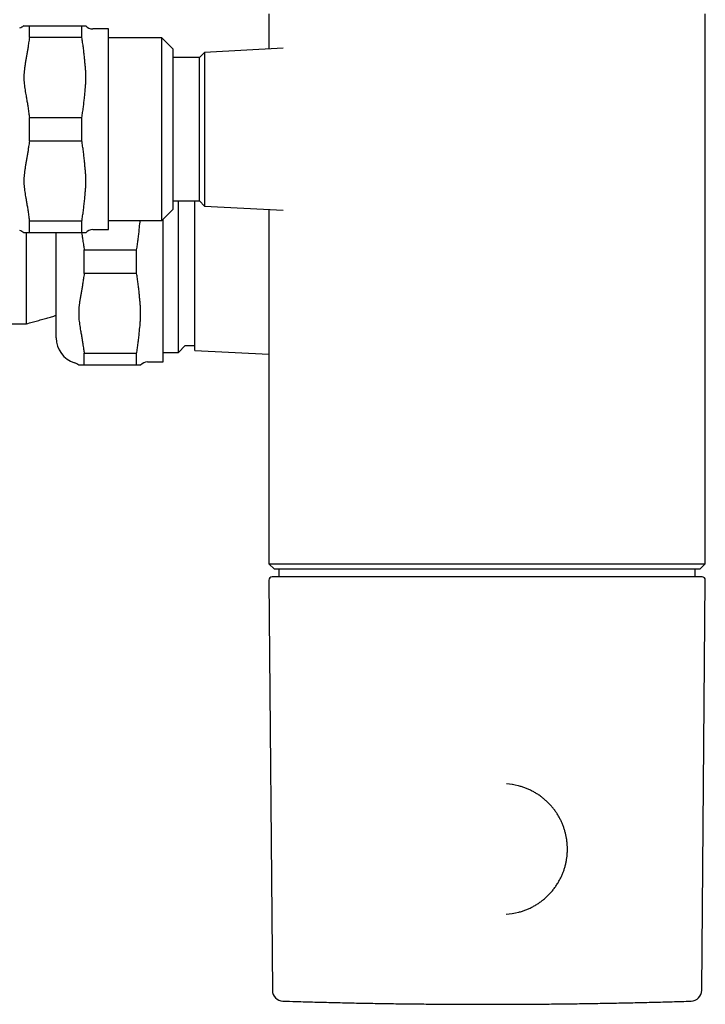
# Model space of a CAD drawing. Header units: millimetres. Extents: x 8 to 796, y 12 to 961.
# Tile 21 of 25: x 508 to 571, y 615 to 706. Entities that reach past the tile are written whole.
import ezdxf

# ---------------------------------------------------------------- set-up
doc = ezdxf.new("R2010")
doc.units = ezdxf.units.MM

msp = doc.modelspace()

# ---------------------------------------------------------------- linework, layer by layer
at = {"color": 7, "linetype": 'Continuous', "lineweight": 30}
for p, q in [((531.309, 706.24), (531.309, 703)), ((571.309, 655.783), (571.309, 706.24)), ((509.349, 704.059), (509.349, 705.144)), ((509.349, 705.144), (514.148, 705.144)), ((514.148, 704.059), (514.148, 705.144)), ((516.585, 704.844), (515.145, 704.844)), ((516.585, 686.444), (516.585, 704.844)), ((514.148, 704.059), (509.349, 704.059)), ((521.485, 704.017), (516.585, 704.017)), ((522.485, 703.017), (521.485, 704.017)), ((521.485, 687.271), (521.485, 704.017)), ((522.485, 703.017), (522.485, 688.271)), ((532.611, 703.068), (525.398, 702.69)), ((524.931, 702.223), (522.485, 702.223)), ((525.398, 702.69), (524.931, 702.223)), ((524.931, 695.644), (524.931, 702.223)), ((525.398, 702.69), (525.398, 695.644)), ((509.349, 694.559), (509.349, 696.729)), ((509.349, 696.729), (514.148, 696.729)), ((514.148, 694.559), (514.148, 696.729)), ((524.931, 689.066), (524.931, 695.644)), ((525.398, 695.644), (525.398, 688.599)), ((514.148, 694.559), (509.349, 694.559)), ((522.485, 689.066), (524.931, 689.066)), ((523.009, 683.497), (523.009, 689.066)), ((524.509, 675.347), (524.509, 689.066)), ((524.931, 689.066), (525.398, 688.599)), ((525.398, 688.599), (532.612, 688.221)), ((521.485, 687.271), (522.485, 688.271)), ((531.309, 688.289), (531.309, 684.553)), ((532.609, 688.222), (532.612, 688.222)), ((509.349, 687.229), (514.148, 687.229)), ((509.349, 686.144), (509.349, 687.229)), ((514.148, 686.144), (514.148, 687.229)), ((516.585, 687.271), (521.485, 687.271)), ((521.609, 674.297), (521.609, 687.395)), ((514.148, 686.144), (509.349, 686.144)), ((511.809, 676.489), (511.809, 686.144)), ((515.145, 686.444), (516.585, 686.444)), ((514.373, 682.412), (514.373, 684.582)), ((514.373, 684.582), (519.172, 684.582)), ((519.172, 682.412), (519.172, 684.582)), ((523.009, 675.171), (523.009, 683.497)), ((519.172, 682.412), (514.373, 682.412)), ((531.309, 682.452), (531.309, 655.783)), ((496.309, 677.797), (509.078, 677.797)), ((523.009, 675.171), (523.64, 675.802)), ((523.64, 675.802), (524.509, 675.802)), ((514.373, 675.082), (519.172, 675.082)), ((514.373, 673.997), (514.373, 675.082)), ((519.172, 673.997), (519.172, 675.082)), ((521.609, 675.171), (523.009, 675.171)), ((524.509, 675.347), (531.309, 674.991)), ((519.172, 673.997), (514.373, 673.997)), ((520.169, 674.297), (521.609, 674.297)), ((531.309, 655.783), (531.809, 655.283)), ((531.309, 655.783), (571.309, 655.783)), ((570.809, 655.283), (531.809, 655.283)), ((532.226, 655.283), (532.226, 654.568)), ((570.392, 654.568), (570.392, 655.283)), ((570.809, 655.283), (571.309, 655.783)), ((531.295, 654.266), (531.623, 616.639)), ((570.994, 616.639), (571.323, 654.266)), ((553.626, 635.52), (553.356, 635.562)), ((553.351, 623.642), (553.626, 623.685))]:
    msp.add_line(p, q, dxfattribs=at)
for centre, radius, start, end in [((508.085, 706.081), 1.2, 287.78925, 308.72166), ((515.145, 705.644), 0.8, 218.68333, 270), ((508.085, 685.208), 1.2, 51.2763, 72.21075), ((515.145, 685.644), 0.8, 90, 141.31951), ((514.209, 676.489), 2.4, 180, 252.21075), ((513.109, 673.061), 1.2, 51.2763, 72.21075), ((520.169, 673.497), 0.8, 90, 141.31951), ((531.595, 654.268), 0.3, 90, 180.48546), ((571.023, 654.268), 0.3, 359.51454, 90), ((552.696, 629.62), 5.972, 75.80699, 86.18535), ((552.696, 629.584), 5.972, 273.44505, 284.45447), ((532.623, 616.648), 1, 180.5, 268.21238), ((569.994, 616.648), 1, 271.78762, 359.5)]:
    msp.add_arc(centre, radius, start, end, dxfattribs=at)
for points, knots in [([(508.836, 705.144), (508.837, 705.144), (508.84, 705.144), (508.858, 705.144), (508.885, 705.144), (508.924, 705.144), (508.977, 705.144), (509.039, 705.144), (509.102, 705.144), (509.163, 705.144), (509.196, 705.144), (509.213, 705.144)], [0, 0, 0, 0, 0.093155, 0.186365, 0.279603, 0.372797, 0.498054, 0.623324, 0.748594, 0.87428, 1, 1, 1, 1]), ([(509.213, 705.144), (509.236, 705.144), (509.278, 705.144), (509.327, 705.144), (509.349, 705.144)], [0, 0, 0, 0, 0.560207, 1, 1, 1, 1]), ([(514.148, 705.144), (514.174, 705.144), (514.225, 705.144), (514.291, 705.144), (514.348, 705.144), (514.378, 705.144), (514.393, 705.144)], [0, 0, 0, 0, 0.249856, 0.49971, 0.749856, 1, 1, 1, 1]), ([(514.393, 705.144), (514.416, 705.144), (514.45, 705.144), (514.491, 705.144), (514.515, 705.144), (514.519, 705.144), (514.521, 705.144)], [0, 0, 0, 0, 0.382633, 0.573984, 0.765322, 1, 1, 1, 1]), ([(509.349, 704.059), (509.321, 703.894), (509.272, 703.597), (509.231, 703.3), (509.213, 703.169)], [0, 0, 0, 0, 0.55983, 1, 1, 1, 1]), ([(514.393, 702.201), (514.378, 702.356), (514.348, 702.667), (514.291, 703.132), (514.225, 703.596), (514.174, 703.905), (514.148, 704.059)], [0, 0, 0, 0, 0.249845, 0.499692, 0.749845, 1, 1, 1, 1]), ([(509.213, 703.169), (509.196, 703.055), (509.163, 702.825), (509.104, 702.483), (509.042, 702.14), (508.98, 701.798), (508.923, 701.455), (508.878, 701.13), (508.85, 700.823), (508.836, 700.535), (508.836, 700.247), (508.85, 699.959), (508.878, 699.672), (508.916, 699.386), (508.961, 699.101), (509.018, 698.778), (509.084, 698.418), (509.155, 698.02), (509.193, 697.753), (509.213, 697.619)], [0, 0, 0, 0, 0.061957, 0.123923, 0.18589, 0.247853, 0.309816, 0.371762, 0.423297, 0.474873, 0.526442, 0.577967, 0.629387, 0.680826, 0.732284, 0.783728, 0.855824, 0.927918, 1, 1, 1, 1]), ([(514.393, 698.588), (514.416, 698.818), (514.45, 699.163), (514.491, 699.623), (514.513, 699.978), (514.523, 700.341), (514.517, 700.713), (514.497, 701.085), (514.466, 701.457), (514.429, 701.829), (514.405, 702.077), (514.393, 702.201)], [0, 0, 0, 0, 0.191318, 0.286993, 0.382663, 0.485262, 0.587895, 0.690504, 0.793663, 0.896832, 1, 1, 1, 1]), ([(514.148, 696.729), (514.174, 696.884), (514.225, 697.192), (514.291, 697.656), (514.348, 698.121), (514.378, 698.432), (514.393, 698.588)], [0, 0, 0, 0, 0.249856, 0.49971, 0.749856, 1, 1, 1, 1]), ([(509.213, 697.619), (509.236, 697.453), (509.278, 697.156), (509.327, 696.86), (509.349, 696.729)], [0, 0, 0, 0, 0.560215, 1, 1, 1, 1]), ([(509.349, 694.559), (509.321, 694.394), (509.272, 694.097), (509.231, 693.8), (509.213, 693.669)], [0, 0, 0, 0, 0.55983, 1, 1, 1, 1]), ([(514.393, 692.701), (514.378, 692.856), (514.348, 693.167), (514.291, 693.632), (514.225, 694.096), (514.174, 694.405), (514.148, 694.559)], [0, 0, 0, 0, 0.249845, 0.499692, 0.749845, 1, 1, 1, 1]), ([(509.213, 693.669), (509.196, 693.555), (509.163, 693.325), (509.104, 692.983), (509.042, 692.64), (508.98, 692.298), (508.923, 691.955), (508.878, 691.63), (508.85, 691.323), (508.836, 691.035), (508.836, 690.747), (508.85, 690.459), (508.878, 690.172), (508.916, 689.886), (508.961, 689.601), (509.018, 689.278), (509.084, 688.918), (509.155, 688.52), (509.193, 688.253), (509.213, 688.119)], [0, 0, 0, 0, 0.0619573, 0.1239232, 0.1858897, 0.247853, 0.3098156, 0.3717617, 0.423297, 0.4748731, 0.5264419, 0.577967, 0.6293872, 0.6808263, 0.7322835, 0.7837284, 0.8558241, 0.9279184, 1, 1, 1, 1]), ([(514.393, 689.088), (514.416, 689.318), (514.45, 689.663), (514.491, 690.123), (514.513, 690.478), (514.523, 690.841), (514.517, 691.213), (514.497, 691.585), (514.466, 691.957), (514.429, 692.329), (514.405, 692.577), (514.393, 692.701)], [0, 0, 0, 0, 0.191318, 0.286993, 0.382663, 0.485262, 0.587895, 0.690504, 0.793663, 0.896832, 1, 1, 1, 1]), ([(514.148, 687.229), (514.174, 687.384), (514.225, 687.692), (514.291, 688.156), (514.348, 688.621), (514.378, 688.932), (514.393, 689.088)], [0, 0, 0, 0, 0.2498557, 0.4997099, 0.7498556, 1, 1, 1, 1]), ([(509.213, 688.119), (509.236, 687.953), (509.278, 687.656), (509.327, 687.36), (509.349, 687.229)], [0, 0, 0, 0, 0.560215, 1, 1, 1, 1]), ([(519.417, 686.44), (519.44, 686.67), (519.468, 686.947), (519.492, 687.225), (519.496, 687.271)], [0, 0, 0, 0, 0.83088, 1, 1, 1, 1]), ([(509.213, 686.144), (509.196, 686.144), (509.163, 686.144), (509.104, 686.144), (509.042, 686.144), (508.98, 686.144), (508.923, 686.144), (508.875, 686.144), (508.849, 686.144), (508.837, 686.144), (508.836, 686.144), (508.836, 686.144)], [0, 0, 0, 0, 0.123913, 0.247843, 0.371774, 0.495699, 0.619622, 0.743512, 0.871603, 0.935802, 1, 1, 1, 1]), ([(509.078, 677.797), (509.078, 677.799), (509.078, 677.802), (509.078, 677.827), (509.078, 677.866), (509.078, 677.923), (509.078, 677.997), (509.078, 678.087), (509.079, 678.195), (509.079, 678.319), (509.079, 678.461), (509.079, 678.62), (509.079, 678.796), (509.079, 678.986), (509.079, 679.189), (509.079, 679.402), (509.079, 679.63), (509.079, 679.873), (509.079, 680.13), (509.079, 680.396), (509.079, 680.668), (509.079, 680.947), (509.079, 681.236), (509.078, 681.535), (509.078, 681.844), (509.078, 682.154), (509.078, 682.467), (509.078, 682.779), (509.078, 683.096), (509.078, 683.418), (509.078, 683.744), (509.078, 684.065), (509.078, 684.381), (509.078, 684.692), (509.078, 685.002), (509.078, 685.31), (509.078, 685.615), (509.078, 685.894), (509.079, 686.068), (509.079, 686.144)], [0, 0, 0, 0, 0.025749, 0.051516, 0.077266, 0.103693, 0.13014, 0.156567, 0.183544, 0.210542, 0.23752, 0.26528, 0.293064, 0.320824, 0.347802, 0.374799, 0.401777, 0.429537, 0.457321, 0.485081, 0.512059, 0.539056, 0.566033, 0.593794, 0.621577, 0.649338, 0.676315, 0.703313, 0.73029, 0.758051, 0.785834, 0.813595, 0.840572, 0.86757, 0.894547, 0.922308, 0.950091, 0.977852, 1, 1, 1, 1]), ([(509.349, 686.144), (509.321, 686.144), (509.272, 686.144), (509.231, 686.144), (509.213, 686.144)], [0, 0, 0, 0, 0.559877, 1, 1, 1, 1]), ([(514.129, 686.144), (514.145, 686.054), (514.185, 685.83), (514.217, 685.606), (514.236, 685.472)], [0, 0, 0, 0, 0.405887, 1, 1, 1, 1]), ([(514.393, 686.144), (514.378, 686.144), (514.348, 686.144), (514.291, 686.144), (514.225, 686.144), (514.174, 686.144), (514.148, 686.144)], [0, 0, 0, 0, 0.249845, 0.499692, 0.749845, 1, 1, 1, 1]), ([(514.521, 686.144), (514.519, 686.144), (514.517, 686.144), (514.497, 686.144), (514.468, 686.144), (514.431, 686.144), (514.407, 686.144), (514.393, 686.144)], [0, 0, 0, 0, 0.191427, 0.382864, 0.574736, 0.766618, 1, 1, 1, 1]), ([(519.172, 684.582), (519.197, 684.736), (519.249, 685.045), (519.314, 685.509), (519.372, 685.974), (519.402, 686.285), (519.417, 686.44)], [0, 0, 0, 0, 0.249856, 0.49971, 0.749856, 1, 1, 1, 1]), ([(514.236, 685.472), (514.26, 685.306), (514.301, 685.009), (514.351, 684.712), (514.373, 684.582)], [0, 0, 0, 0, 0.560215, 1, 1, 1, 1]), ([(531.309, 684.553), (531.309, 684.543), (531.309, 684.386), (531.309, 684.082), (531.309, 683.64), (531.309, 683.203), (531.309, 682.807), (531.309, 682.559), (531.309, 682.452)], [0, 0, 0, 0, 0.01428, 0.22437, 0.434461, 0.644395, 0.847373, 1, 1, 1, 1]), ([(514.373, 682.412), (514.345, 682.246), (514.296, 681.95), (514.255, 681.653), (514.236, 681.522)], [0, 0, 0, 0, 0.55983, 1, 1, 1, 1]), ([(519.417, 680.554), (519.402, 680.709), (519.372, 681.02), (519.314, 681.485), (519.249, 681.949), (519.197, 682.258), (519.172, 682.412)], [0, 0, 0, 0, 0.249845, 0.499692, 0.749845, 1, 1, 1, 1]), ([(514.236, 681.522), (514.22, 681.407), (514.187, 681.178), (514.127, 680.835), (514.065, 680.493), (514.003, 680.151), (513.946, 679.808), (513.902, 679.483), (513.874, 679.176), (513.86, 678.888), (513.859, 678.599), (513.873, 678.311), (513.901, 678.024), (513.939, 677.739), (513.985, 677.454), (514.041, 677.131), (514.107, 676.771), (514.178, 676.372), (514.217, 676.106), (514.236, 675.972)], [0, 0, 0, 0, 0.061957, 0.123923, 0.18589, 0.247853, 0.309816, 0.371762, 0.423297, 0.474873, 0.526442, 0.577967, 0.629387, 0.680826, 0.732284, 0.783728, 0.855824, 0.927918, 1, 1, 1, 1]), ([(519.417, 676.94), (519.44, 677.17), (519.474, 677.516), (519.515, 677.976), (519.537, 678.331), (519.546, 678.694), (519.54, 679.065), (519.521, 679.437), (519.489, 679.809), (519.452, 680.182), (519.429, 680.43), (519.417, 680.554)], [0, 0, 0, 0, 0.191318, 0.286993, 0.382663, 0.485262, 0.587895, 0.690504, 0.793663, 0.896832, 1, 1, 1, 1]), ([(509.078, 677.797), (509.166, 677.821), (509.424, 677.889), (509.845, 678.004), (510.338, 678.141), (510.811, 678.276), (511.264, 678.408), (511.595, 678.506), (511.773, 678.561), (511.809, 678.572)], [0, 0, 0, 0, 0.095483, 0.282144, 0.46215, 0.635651, 0.802796, 0.960918, 1, 1, 1, 1]), ([(519.172, 675.082), (519.197, 675.236), (519.249, 675.545), (519.314, 676.009), (519.372, 676.474), (519.402, 676.785), (519.417, 676.94)], [0, 0, 0, 0, 0.249856, 0.49971, 0.749856, 1, 1, 1, 1]), ([(514.236, 675.972), (514.26, 675.806), (514.301, 675.509), (514.351, 675.212), (514.373, 675.082)], [0, 0, 0, 0, 0.560215, 1, 1, 1, 1]), ([(514.236, 673.997), (514.22, 673.997), (514.187, 673.997), (514.127, 673.997), (514.065, 673.997), (514.003, 673.997), (513.946, 673.997), (513.899, 673.997), (513.873, 673.997), (513.861, 673.997), (513.86, 673.997), (513.859, 673.997)], [0, 0, 0, 0, 0.123913, 0.247843, 0.371774, 0.495699, 0.619622, 0.743512, 0.871603, 0.935802, 1, 1, 1, 1]), ([(514.373, 673.997), (514.345, 673.997), (514.296, 673.997), (514.255, 673.997), (514.236, 673.997)], [0, 0, 0, 0, 0.559877, 1, 1, 1, 1]), ([(519.417, 673.997), (519.402, 673.997), (519.372, 673.997), (519.314, 673.997), (519.249, 673.997), (519.197, 673.997), (519.172, 673.997)], [0, 0, 0, 0, 0.249845, 0.499692, 0.749845, 1, 1, 1, 1]), ([(519.544, 673.997), (519.543, 673.997), (519.54, 673.997), (519.52, 673.997), (519.492, 673.997), (519.455, 673.997), (519.43, 673.997), (519.417, 673.997)], [0, 0, 0, 0, 0.191427, 0.382864, 0.574736, 0.766618, 1, 1, 1, 1]), ([(552.414, 654.568), (552.225, 654.568), (551.848, 654.568), (551.283, 654.568), (550.718, 654.568), (550.223, 654.568), (549.799, 654.568), (549.444, 654.568), (549.089, 654.568), (548.727, 654.568), (548.276, 654.568), (547.739, 654.568), (547.123, 654.568), (546.636, 654.568), (546.274, 654.568), (546.036, 654.568), (545.799, 654.568), (545.562, 654.568), (545.326, 654.568), (545.011, 654.568), (544.619, 654.568), (544.153, 654.568), (543.691, 654.568), (543.235, 654.568), (542.784, 654.568), (542.338, 654.568), (541.897, 654.568), (541.438, 654.568), (540.962, 654.568), (540.471, 654.568), (539.991, 654.568), (539.521, 654.568), (539.06, 654.568), (538.61, 654.568), (538.189, 654.568), (537.795, 654.568), (537.429, 654.568), (537.073, 654.568), (536.726, 654.568), (536.389, 654.568), (536.062, 654.568), (535.745, 654.568), (535.427, 654.568), (535.112, 654.568), (534.8, 654.568), (534.502, 654.568), (534.263, 654.568), (534.076, 654.568), (533.936, 654.568), (533.8, 654.568), (533.667, 654.568), (533.539, 654.568), (533.37, 654.568), (533.168, 654.568), (532.941, 654.568), (532.732, 654.568), (532.564, 654.568), (532.43, 654.568), (532.325, 654.568), (532.227, 654.568), (532.137, 654.568), (532.035, 654.568), (531.927, 654.568), (531.82, 654.568), (531.734, 654.568), (531.668, 654.568), (531.624, 654.568), (531.599, 654.568), (531.596, 654.568), (531.595, 654.568)], [0, 0, 0, 0, 0.017662, 0.035293, 0.052908, 0.07052, 0.081597, 0.092682, 0.10378, 0.115037, 0.126808, 0.146393, 0.165954, 0.18551, 0.193196, 0.200886, 0.208581, 0.216281, 0.223989, 0.231706, 0.247262, 0.26279, 0.2783, 0.2938, 0.309301, 0.324814, 0.340347, 0.355911, 0.374068, 0.392186, 0.410282, 0.428372, 0.446471, 0.464595, 0.48276, 0.49865, 0.514509, 0.530348, 0.546177, 0.562007, 0.577849, 0.593713, 0.60961, 0.627032, 0.644419, 0.661785, 0.679144, 0.68824, 0.697339, 0.706444, 0.715557, 0.724681, 0.733816, 0.752541, 0.77123, 0.789899, 0.808567, 0.820309, 0.832061, 0.843827, 0.855464, 0.866566, 0.886359, 0.906131, 0.925901, 0.94569, 0.96552, 0.98318, 1, 1, 1, 1]), ([(571.022, 654.568), (571.023, 654.568), (571.025, 654.568), (571.016, 654.568), (570.995, 654.568), (570.966, 654.568), (570.935, 654.568), (570.898, 654.568), (570.854, 654.568), (570.79, 654.568), (570.7, 654.568), (570.577, 654.568), (570.463, 654.568), (570.37, 654.568), (570.305, 654.568), (570.238, 654.568), (570.167, 654.568), (570.094, 654.568), (569.991, 654.568), (569.855, 654.568), (569.68, 654.568), (569.494, 654.568), (569.296, 654.568), (569.087, 654.568), (568.866, 654.568), (568.634, 654.568), (568.376, 654.568), (568.093, 654.568), (567.78, 654.568), (567.454, 654.568), (567.114, 654.568), (566.76, 654.568), (566.392, 654.568), (566.026, 654.568), (565.666, 654.568), (565.312, 654.568), (564.95, 654.568), (564.579, 654.568), (564.199, 654.568), (563.81, 654.568), (563.412, 654.568), (562.993, 654.568), (562.552, 654.568), (562.089, 654.568), (561.619, 654.568), (561.216, 654.568), (560.885, 654.568), (560.629, 654.568), (560.37, 654.568), (560.11, 654.568), (559.847, 654.568), (559.489, 654.568), (559.034, 654.568), (558.479, 654.568), (557.918, 654.568), (557.421, 654.568), (556.99, 654.568), (556.628, 654.568), (556.265, 654.568), (555.908, 654.568), (555.464, 654.568), (554.933, 654.568), (554.308, 654.568), (553.68, 654.568), (553.048, 654.568), (552.625, 654.568), (552.414, 654.568)], [0, 0, 0, 0, 0.000869, 0.019788, 0.038705, 0.050603, 0.06251, 0.074431, 0.086523, 0.099167, 0.120202, 0.141212, 0.162217, 0.170472, 0.178731, 0.186996, 0.195267, 0.203546, 0.211833, 0.228542, 0.245221, 0.261879, 0.278527, 0.295177, 0.311838, 0.328522, 0.345238, 0.36474, 0.384201, 0.403637, 0.423067, 0.442506, 0.461973, 0.481483, 0.49855, 0.515583, 0.532595, 0.549597, 0.5666, 0.583615, 0.600655, 0.617729, 0.636441, 0.655115, 0.673768, 0.692413, 0.702182, 0.711955, 0.721735, 0.731523, 0.741323, 0.751135, 0.771246, 0.791319, 0.811372, 0.831422, 0.844033, 0.856656, 0.869294, 0.881794, 0.893719, 0.91498, 0.936217, 0.957451, 0.978704, 1, 1, 1, 1]), ([(558.678, 629.602), (558.678, 629.659), (558.677, 629.74), (558.673, 629.859), (558.668, 629.962), (558.659, 630.085), (558.647, 630.214), (558.632, 630.349), (558.613, 630.489), (558.59, 630.632), (558.563, 630.777), (558.531, 630.924), (558.496, 631.072), (558.456, 631.221), (558.413, 631.369), (558.365, 631.518), (558.312, 631.667), (558.256, 631.815), (558.195, 631.962), (558.13, 632.108), (558.061, 632.253), (557.988, 632.396), (557.911, 632.538), (557.83, 632.679), (557.744, 632.817), (557.655, 632.954), (557.562, 633.088), (557.465, 633.22), (557.364, 633.349), (557.26, 633.476), (557.152, 633.6), (557.04, 633.722), (556.925, 633.84), (556.806, 633.955), (556.684, 634.068), (556.559, 634.177), (556.431, 634.282), (556.3, 634.384), (556.166, 634.483), (556.029, 634.578), (555.889, 634.669), (555.746, 634.756), (555.601, 634.839), (555.454, 634.919), (555.304, 634.994), (555.152, 635.065), (554.998, 635.132), (554.842, 635.194), (554.685, 635.253), (554.525, 635.306), (554.364, 635.355), (554.242, 635.39), (554.174, 635.406), (554.161, 635.41)], [0, 0, 0, 0, 0.021524, 0.030422, 0.045178, 0.060539, 0.077046, 0.0943, 0.112138, 0.130432, 0.149091, 0.168046, 0.187247, 0.206653, 0.226236, 0.24597, 0.265835, 0.285816, 0.3059, 0.326074, 0.346331, 0.366662, 0.387061, 0.407521, 0.428038, 0.448608, 0.469226, 0.489889, 0.510594, 0.531339, 0.552121, 0.572938, 0.593789, 0.614671, 0.635583, 0.656524, 0.677492, 0.698486, 0.719506, 0.74055, 0.761618, 0.782708, 0.803821, 0.824954, 0.846109, 0.867284, 0.888479, 0.909694, 0.930928, 0.95218, 0.973451, 0.99474, 1, 1, 1, 1]), ([(554.187, 623.802), (554.197, 623.804), (554.262, 623.82), (554.381, 623.854), (554.545, 623.904), (554.707, 623.96), (554.868, 624.02), (555.027, 624.085), (555.185, 624.154), (555.34, 624.228), (555.494, 624.307), (555.645, 624.39), (555.794, 624.477), (555.941, 624.569), (556.085, 624.665), (556.226, 624.766), (556.365, 624.87), (556.501, 624.979), (556.634, 625.092), (556.763, 625.209), (556.89, 625.329), (557.013, 625.454), (557.132, 625.582), (557.248, 625.714), (557.36, 625.85), (557.469, 625.989), (557.573, 626.132), (557.674, 626.278), (557.77, 626.428), (557.862, 626.581), (557.947, 626.731), (558.025, 626.879), (558.096, 627.023), (558.163, 627.169), (558.226, 627.316), (558.285, 627.466), (558.34, 627.616), (558.392, 627.768), (558.438, 627.921), (558.481, 628.075), (558.52, 628.23), (558.554, 628.385), (558.584, 628.541), (558.61, 628.696), (558.632, 628.85), (558.649, 629.002), (558.661, 629.145), (558.669, 629.27), (558.674, 629.381), (558.678, 629.487), (558.678, 629.562), (558.678, 629.602)], [0, 0, 0, 0, 0.003691, 0.025393, 0.047114, 0.068856, 0.090618, 0.112401, 0.134205, 0.156031, 0.17788, 0.199752, 0.221649, 0.243571, 0.265519, 0.287494, 0.309498, 0.331532, 0.353597, 0.375696, 0.39783, 0.420001, 0.442212, 0.464465, 0.486764, 0.509113, 0.531515, 0.553975, 0.5765, 0.599096, 0.621772, 0.64212, 0.662464, 0.6828, 0.703127, 0.723443, 0.743746, 0.764033, 0.784298, 0.804536, 0.824737, 0.844888, 0.864964, 0.884926, 0.904697, 0.924111, 0.942729, 0.959508, 0.971489, 0.984805, 1, 1, 1, 1]), ([(532.608, 615.649), (533.007, 615.636), (533.974, 615.606), (535.509, 615.564), (537.211, 615.521), (538.914, 615.484), (540.617, 615.451), (542.319, 615.423), (544.022, 615.4), (545.725, 615.382), (547.428, 615.368), (549.131, 615.36), (550.834, 615.356), (552.537, 615.357), (554.241, 615.363), (555.944, 615.374), (557.647, 615.389), (559.35, 615.41), (561.053, 615.435), (562.756, 615.465), (564.458, 615.5), (566.161, 615.539), (567.864, 615.584), (569.147, 615.621), (569.862, 615.644), (570.011, 615.649)], [0, 0, 0, 0, 0.0320565, 0.0775802, 0.1231041, 0.1686284, 0.2141529, 0.2596778, 0.3052029, 0.3507284, 0.3962541, 0.4417802, 0.4873065, 0.5328332, 0.5783601, 0.6238874, 0.6694149, 0.7149428, 0.7604709, 0.8059994, 0.8515281, 0.8970571, 0.9425865, 0.9881161, 1, 1, 1, 1])]:
    msp.add_open_spline(points, degree=3, knots=knots, dxfattribs=at)

doc.saveas('drawing.dxf')
